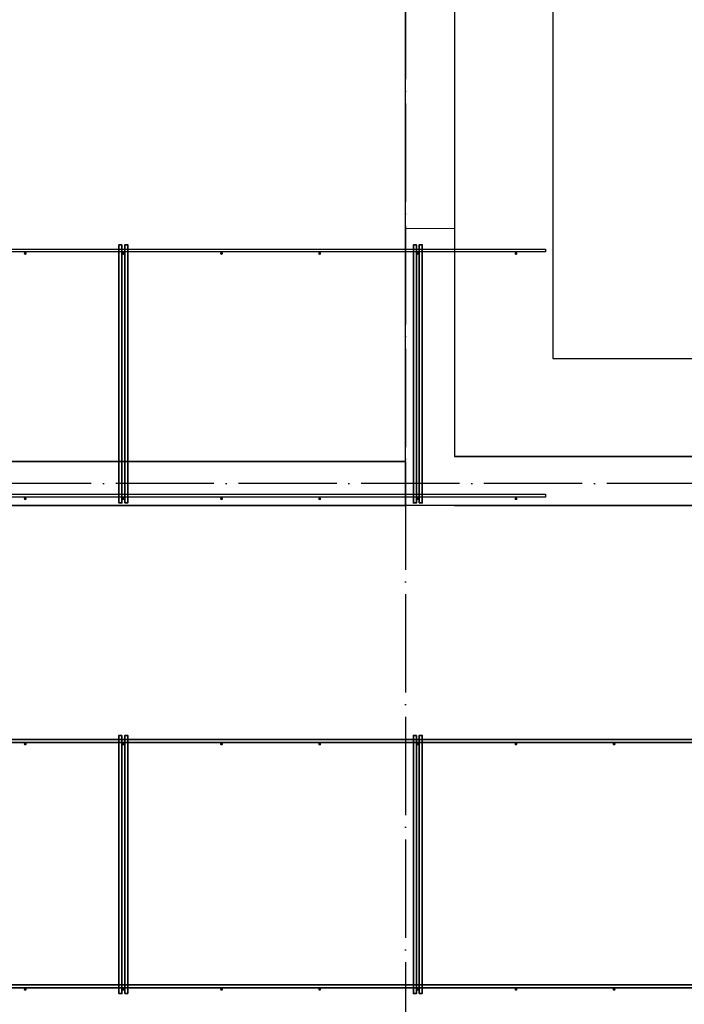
# Model space of a CAD drawing. Header units: millimetres. Extents: x -3483 to 105345, y -283423 to 72284.
# Tile 138 of 165: x 92327 to 95036, y 37417 to 41431. Entities that reach past the tile are written whole.
import ezdxf

# ---------------------------------------------------------------- set-up
doc = ezdxf.new("R2010")
doc.units = ezdxf.units.MM
for name, pattern in [('______11', [500, 400, -50, 0, -50]), ('______2', [270, 200, -70]), ('______5', [1100, 800, -100, 100, -100])]:
    doc.linetypes.add(name, pattern=pattern)
doc.layers.add('Арм.стержн. Фиксатор', color=7, linetype='Continuous', lineweight=35, true_color=0x501e0f)
doc.layers.add('Осевая линия_ общее', color=7, linetype='______5', lineweight=13, true_color=0xa0a0a0)
doc.layers.add('Стена_ общее', color=7, linetype='Continuous', lineweight=35)
doc.layers.add('Фундамент_ общее', color=7, linetype='Continuous', lineweight=35)

# ---------------------------------------------------------------- blocks, each defined once
blk = doc.blocks.new('СЛОЖНЫЙ_ОБЪЕКТ_13')
at = {"layer": 'Стена_ общее', "color": 9, "linetype": 'Continuous', "lineweight": -3, "true_color": 0xc7c7c7, "transparency": 33554687}
for p, q in [((93900, 39630), (93900, 46390)), ((94100, 46390), (94100, 39650)), ((93900, 39630), (88320, 39630)), ((93900, 39450), (93900, 39630)), ((95940, 39650), (94100, 39650)), ((88320, 39450), (93900, 39450)), ((94100, 39450), (93900, 39450)), ((94100, 39450), (95740, 39450))]:
    blk.add_line(p, q, dxfattribs=at)

msp = doc.modelspace()

# ---------------------------------------------------------------- hatches: boundary and pattern name
at = {"layer": 'Арм.стержн. Фиксатор', "linetype": 'Continuous', "lineweight": 35, "transparency": 33554687}
for points in [[(92356, 40478), (92355.5, 40480.3), (92354.2, 40482.2), (92352.3, 40483.5), (92350, 40484), (92347.7, 40483.5), (92345.8, 40482.2), (92344.5, 40480.3), (92344, 40478), (92344.5, 40475.7), (92345.8, 40473.8), (92347.7, 40472.5), (92350, 40472), (92352.3, 40472.5), (92354.2, 40473.8), (92355.5, 40475.7)], [(92756, 40478), (92755.5, 40480.3), (92754.2, 40482.2), (92752.3, 40483.5), (92750, 40484), (92747.7, 40483.5), (92745.8, 40482.2), (92744.5, 40480.3), (92744, 40478), (92744.5, 40475.7), (92745.8, 40473.8), (92747.7, 40472.5), (92750, 40472), (92752.3, 40472.5), (92754.2, 40473.8), (92755.5, 40475.7)], [(93156, 40478), (93155.5, 40480.3), (93154.2, 40482.2), (93152.3, 40483.5), (93150, 40484), (93147.7, 40483.5), (93145.8, 40482.2), (93144.5, 40480.3), (93144, 40478), (93144.5, 40475.7), (93145.8, 40473.8), (93147.7, 40472.5), (93150, 40472), (93152.3, 40472.5), (93154.2, 40473.8), (93155.5, 40475.7)], [(93556, 40478), (93555.5, 40480.3), (93554.2, 40482.2), (93552.3, 40483.5), (93550, 40484), (93547.7, 40483.5), (93545.8, 40482.2), (93544.5, 40480.3), (93544, 40478), (93544.5, 40475.7), (93545.8, 40473.8), (93547.7, 40472.5), (93550, 40472), (93552.3, 40472.5), (93554.2, 40473.8), (93555.5, 40475.7)], [(93956, 40478), (93955.5, 40480.3), (93954.2, 40482.2), (93952.3, 40483.5), (93950, 40484), (93947.7, 40483.5), (93945.8, 40482.2), (93944.5, 40480.3), (93944, 40478), (93944.5, 40475.7), (93945.8, 40473.8), (93947.7, 40472.5), (93950, 40472), (93952.3, 40472.5), (93954.2, 40473.8), (93955.5, 40475.7)], [(94356, 40478), (94355.5, 40480.3), (94354.2, 40482.2), (94352.3, 40483.5), (94350, 40484), (94347.7, 40483.5), (94345.8, 40482.2), (94344.5, 40480.3), (94344, 40478), (94344.5, 40475.7), (94345.8, 40473.8), (94347.7, 40472.5), (94350, 40472), (94352.3, 40472.5), (94354.2, 40473.8), (94355.5, 40475.7)], [(92356, 39478), (92355.5, 39480.3), (92354.2, 39482.2), (92352.3, 39483.5), (92350, 39484), (92347.7, 39483.5), (92345.8, 39482.2), (92344.5, 39480.3), (92344, 39478), (92344.5, 39475.7), (92345.8, 39473.8), (92347.7, 39472.5), (92350, 39472), (92352.3, 39472.5), (92354.2, 39473.8), (92355.5, 39475.7)], [(92756, 39478), (92755.5, 39480.3), (92754.2, 39482.2), (92752.3, 39483.5), (92750, 39484), (92747.7, 39483.5), (92745.8, 39482.2), (92744.5, 39480.3), (92744, 39478), (92744.5, 39475.7), (92745.8, 39473.8), (92747.7, 39472.5), (92750, 39472), (92752.3, 39472.5), (92754.2, 39473.8), (92755.5, 39475.7)], [(93156, 39478), (93155.5, 39480.3), (93154.2, 39482.2), (93152.3, 39483.5), (93150, 39484), (93147.7, 39483.5), (93145.8, 39482.2), (93144.5, 39480.3), (93144, 39478), (93144.5, 39475.7), (93145.8, 39473.8), (93147.7, 39472.5), (93150, 39472), (93152.3, 39472.5), (93154.2, 39473.8), (93155.5, 39475.7)], [(93556, 39478), (93555.5, 39480.3), (93554.2, 39482.2), (93552.3, 39483.5), (93550, 39484), (93547.7, 39483.5), (93545.8, 39482.2), (93544.5, 39480.3), (93544, 39478), (93544.5, 39475.7), (93545.8, 39473.8), (93547.7, 39472.5), (93550, 39472), (93552.3, 39472.5), (93554.2, 39473.8), (93555.5, 39475.7)], [(93956, 39478), (93955.5, 39480.3), (93954.2, 39482.2), (93952.3, 39483.5), (93950, 39484), (93947.7, 39483.5), (93945.8, 39482.2), (93944.5, 39480.3), (93944, 39478), (93944.5, 39475.7), (93945.8, 39473.8), (93947.7, 39472.5), (93950, 39472), (93952.3, 39472.5), (93954.2, 39473.8), (93955.5, 39475.7)], [(94356, 39478), (94355.5, 39480.3), (94354.2, 39482.2), (94352.3, 39483.5), (94350, 39484), (94347.7, 39483.5), (94345.8, 39482.2), (94344.5, 39480.3), (94344, 39478), (94344.5, 39475.7), (94345.8, 39473.8), (94347.7, 39472.5), (94350, 39472), (94352.3, 39472.5), (94354.2, 39473.8), (94355.5, 39475.7)], [(92356, 38478), (92355.5, 38480.3), (92354.2, 38482.2), (92352.3, 38483.5), (92350, 38484), (92347.7, 38483.5), (92345.8, 38482.2), (92344.5, 38480.3), (92344, 38478), (92344.5, 38475.7), (92345.8, 38473.8), (92347.7, 38472.5), (92350, 38472), (92352.3, 38472.5), (92354.2, 38473.8), (92355.5, 38475.7)], [(92756, 38478), (92755.5, 38480.3), (92754.2, 38482.2), (92752.3, 38483.5), (92750, 38484), (92747.7, 38483.5), (92745.8, 38482.2), (92744.5, 38480.3), (92744, 38478), (92744.5, 38475.7), (92745.8, 38473.8), (92747.7, 38472.5), (92750, 38472), (92752.3, 38472.5), (92754.2, 38473.8), (92755.5, 38475.7)], [(93156, 38478), (93155.5, 38480.3), (93154.2, 38482.2), (93152.3, 38483.5), (93150, 38484), (93147.7, 38483.5), (93145.8, 38482.2), (93144.5, 38480.3), (93144, 38478), (93144.5, 38475.7), (93145.8, 38473.8), (93147.7, 38472.5), (93150, 38472), (93152.3, 38472.5), (93154.2, 38473.8), (93155.5, 38475.7)], [(93556, 38478), (93555.5, 38480.3), (93554.2, 38482.2), (93552.3, 38483.5), (93550, 38484), (93547.7, 38483.5), (93545.8, 38482.2), (93544.5, 38480.3), (93544, 38478), (93544.5, 38475.7), (93545.8, 38473.8), (93547.7, 38472.5), (93550, 38472), (93552.3, 38472.5), (93554.2, 38473.8), (93555.5, 38475.7)], [(93956, 38478), (93955.5, 38480.3), (93954.2, 38482.2), (93952.3, 38483.5), (93950, 38484), (93947.7, 38483.5), (93945.8, 38482.2), (93944.5, 38480.3), (93944, 38478), (93944.5, 38475.7), (93945.8, 38473.8), (93947.7, 38472.5), (93950, 38472), (93952.3, 38472.5), (93954.2, 38473.8), (93955.5, 38475.7)], [(94356, 38478), (94355.5, 38480.3), (94354.2, 38482.2), (94352.3, 38483.5), (94350, 38484), (94347.7, 38483.5), (94345.8, 38482.2), (94344.5, 38480.3), (94344, 38478), (94344.5, 38475.7), (94345.8, 38473.8), (94347.7, 38472.5), (94350, 38472), (94352.3, 38472.5), (94354.2, 38473.8), (94355.5, 38475.7)], [(94756, 38478), (94755.5, 38480.3), (94754.2, 38482.2), (94752.3, 38483.5), (94750, 38484), (94747.7, 38483.5), (94745.8, 38482.2), (94744.5, 38480.3), (94744, 38478), (94744.5, 38475.7), (94745.8, 38473.8), (94747.7, 38472.5), (94750, 38472), (94752.3, 38472.5), (94754.2, 38473.8), (94755.5, 38475.7)], [(92356, 37478), (92355.5, 37480.3), (92354.2, 37482.2), (92352.3, 37483.5), (92350, 37484), (92347.7, 37483.5), (92345.8, 37482.2), (92344.5, 37480.3), (92344, 37478), (92344.5, 37475.7), (92345.8, 37473.8), (92347.7, 37472.5), (92350, 37472), (92352.3, 37472.5), (92354.2, 37473.8), (92355.5, 37475.7)], [(92756, 37478), (92755.5, 37480.3), (92754.2, 37482.2), (92752.3, 37483.5), (92750, 37484), (92747.7, 37483.5), (92745.8, 37482.2), (92744.5, 37480.3), (92744, 37478), (92744.5, 37475.7), (92745.8, 37473.8), (92747.7, 37472.5), (92750, 37472), (92752.3, 37472.5), (92754.2, 37473.8), (92755.5, 37475.7)], [(93156, 37478), (93155.5, 37480.3), (93154.2, 37482.2), (93152.3, 37483.5), (93150, 37484), (93147.7, 37483.5), (93145.8, 37482.2), (93144.5, 37480.3), (93144, 37478), (93144.5, 37475.7), (93145.8, 37473.8), (93147.7, 37472.5), (93150, 37472), (93152.3, 37472.5), (93154.2, 37473.8), (93155.5, 37475.7)], [(93556, 37478), (93555.5, 37480.3), (93554.2, 37482.2), (93552.3, 37483.5), (93550, 37484), (93547.7, 37483.5), (93545.8, 37482.2), (93544.5, 37480.3), (93544, 37478), (93544.5, 37475.7), (93545.8, 37473.8), (93547.7, 37472.5), (93550, 37472), (93552.3, 37472.5), (93554.2, 37473.8), (93555.5, 37475.7)], [(93956, 37478), (93955.5, 37480.3), (93954.2, 37482.2), (93952.3, 37483.5), (93950, 37484), (93947.7, 37483.5), (93945.8, 37482.2), (93944.5, 37480.3), (93944, 37478), (93944.5, 37475.7), (93945.8, 37473.8), (93947.7, 37472.5), (93950, 37472), (93952.3, 37472.5), (93954.2, 37473.8), (93955.5, 37475.7)], [(94356, 37478), (94355.5, 37480.3), (94354.2, 37482.2), (94352.3, 37483.5), (94350, 37484), (94347.7, 37483.5), (94345.8, 37482.2), (94344.5, 37480.3), (94344, 37478), (94344.5, 37475.7), (94345.8, 37473.8), (94347.7, 37472.5), (94350, 37472), (94352.3, 37472.5), (94354.2, 37473.8), (94355.5, 37475.7)], [(94756, 37478), (94755.5, 37480.3), (94754.2, 37482.2), (94752.3, 37483.5), (94750, 37484), (94747.7, 37483.5), (94745.8, 37482.2), (94744.5, 37480.3), (94744, 37478), (94744.5, 37475.7), (94745.8, 37473.8), (94747.7, 37472.5), (94750, 37472), (94752.3, 37472.5), (94754.2, 37473.8), (94755.5, 37475.7)]]:
    msp.add_hatch(color=34, dxfattribs=at).paths.add_polyline_path(points)

# ---------------------------------------------------------------- linework, layer by layer
at = {"layer": 'Арм.стержн. Фиксатор', "color": 34, "linetype": 'Continuous', "lineweight": 35, "transparency": 33554687}
for points in [[(92744, 40512.9), (92744, 39460.8), (92732, 39460.8), (92732, 40512.9), (92744, 40512.9)], [(92756, 39461.1), (92756, 40513.1), (92768, 40513.1), (92768, 39461.1), (92756, 39461.1)], [(93944, 40512.9), (93944, 39460.8), (93932, 39460.8), (93932, 40512.9), (93944, 40512.9)], [(93956, 39461.1), (93956, 40513.1), (93968, 40513.1), (93968, 39461.1), (93956, 39461.1)], [(80630, 38496), (96310, 38496), (96310, 38484), (80630, 38484), (80630, 38496)], [(80630, 38496), (96310, 38496), (96310, 38484), (80630, 38484), (80630, 38496)], [(92744, 38512.9), (92744, 37460.8), (92732, 37460.8), (92732, 38512.9), (92744, 38512.9)], [(92756, 37461.1), (92756, 38513.1), (92768, 38513.1), (92768, 37461.1), (92756, 37461.1)], [(93944, 38512.9), (93944, 37460.8), (93932, 37460.8), (93932, 38512.9), (93944, 38512.9)], [(93956, 37461.1), (93956, 38513.1), (93968, 38513.1), (93968, 37461.1), (93956, 37461.1)], [(80630, 37496), (96310, 37496), (96310, 37484), (80630, 37484), (80630, 37496)], [(80630, 37496), (96310, 37496), (96310, 37484), (80630, 37484), (80630, 37496)]]:
    msp.add_lwpolyline(points, dxfattribs=at)
at = {"layer": 'Арм.стержн. Фиксатор', "color": 34, "linetype": 'Continuous', "lineweight": 25, "transparency": 33554687}
for points in [[(89512.4, 40496), (94470, 40496), (94470, 40484), (89512.4, 40484), (89512.4, 40496)], [(89512.4, 40496), (94470, 40496), (94470, 40484), (89512.4, 40484), (89512.4, 40496)], [(89512.4, 39496), (94470, 39496), (94470, 39484), (89512.4, 39484), (89512.4, 39496)], [(89512.4, 39496), (94470, 39496), (94470, 39484), (89512.4, 39484), (89512.4, 39496)]]:
    msp.add_lwpolyline(points, dxfattribs=at)
at = {"layer": 'Осевая линия_ общее', "color": 253, "linetype": '______11', "lineweight": -3, "true_color": 0xa0a0a0, "transparency": 33554687}
for p, q in [((93900, 46590), (93900, -2827.9)), ((96620, 39540), (77142.2, 39540))]:
    msp.add_line(p, q, dxfattribs=at)
at = {"layer": 'Стена_ общее', "color": 7, "linetype": 'Continuous', "lineweight": 25, "transparency": 33554687}
for p, q in [((93900, 39630), (93900, 46390)), ((93900, 39630), (93900, 46390)), ((94100, 46390), (94100, 39650)), ((94100, 46390), (94100, 39650)), ((89430, 39630), (93900, 39630)), ((89430, 39630), (93900, 39630)), ((93900, 39450), (93900, 39630)), ((93900, 39630), (93900, 39450)), ((93900, 39450), (93900, 39630)), ((93900, 39630), (93900, 39450)), ((94100, 39650), (95940, 39650)), ((94100, 39650), (95940, 39650)), ((93900, 39450), (89430, 39450)), ((93900, 39450), (89430, 39450)), ((94100, 39450), (93900, 39450)), ((94100, 39450), (93900, 39450)), ((95740, 39450), (94100, 39450)), ((95740, 39450), (94100, 39450))]:
    msp.add_line(p, q, dxfattribs=at)
at = {"layer": 'Стена_ общее', "color": 253, "linetype": '______2', "lineweight": 18, "true_color": 0xababab, "transparency": 33554687}
msp.add_line((93900, 40580), (94100, 40580), dxfattribs=at)
msp.add_line((93900, 40580), (94100, 40580), dxfattribs=at)
at = {"layer": 'Фундамент_ общее', "color": 7, "lineweight": 25, "transparency": 33554687}
for p, q in [((94500, 46590), (94500, 40050)), ((94500, 40050), (96340, 40050))]:
    msp.add_line(p, q, dxfattribs=at)
at = {"layer": 'Фундамент_ общее', "color": 7, "linetype": 'Continuous', "lineweight": 25, "transparency": 33554687}
for p, q in [((94500, 46590), (94500, 40050)), ((94500, 40050), (96340, 40050))]:
    msp.add_line(p, q, dxfattribs=at)

# ---------------------------------------------------------------- block references
at = {"layer": 'Стена_ общее', "color": 9, "linetype": 'Continuous', "lineweight": -3, "true_color": 0xc7c7c7, "transparency": 33554687}
msp.add_blockref('СЛОЖНЫЙ_ОБЪЕКТ_13', (0, 0), dxfattribs=at)

doc.saveas('drawing.dxf')
